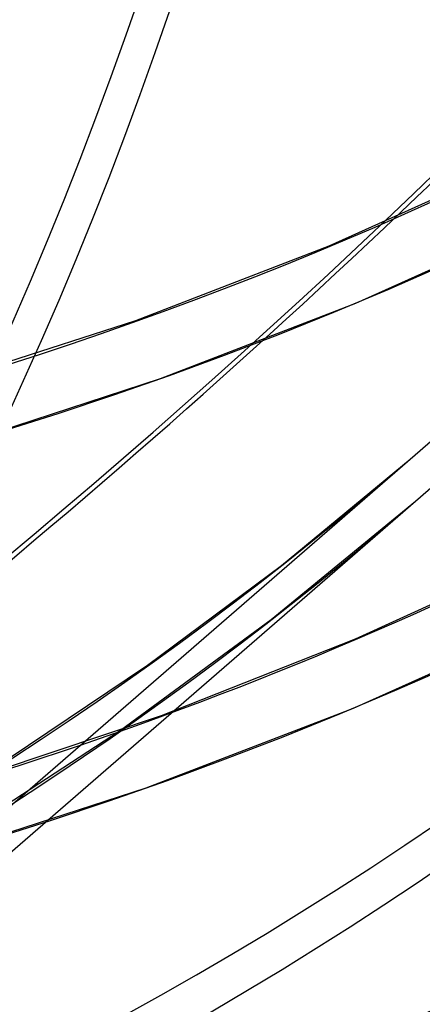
# Model space of a CAD drawing. Header units: millimetres. Extents: x -216 to 210, y -272 to 267.
# Tile 5 of 87: x 102 to 113, y -155 to -127. Entities that reach past the tile are written whole.
import ezdxf

# ---------------------------------------------------------------- set-up
doc = ezdxf.new("R2010")
doc.units = ezdxf.units.MM
doc.layers.add('MAIN-1', color=7, linetype='Continuous')

msp = doc.modelspace()

# ---------------------------------------------------------------- linework, layer by layer
at = {"layer": 'MAIN-1'}
for p, q in [((110.381, -133.154), (115.648, -130.786)), ((111.146, -134.775), (116.475, -132.375)), ((104.896, -135.268), (110.381, -133.154)), ((105.599, -136.919), (111.146, -134.775)), ((99.171, -137.124), (104.896, -135.268)), ((99.818, -138.799), (105.599, -136.919)), ((74.183, -172.55), (112.683, -139.208)), ((109.031, -142.218), (112.683, -139.208)), ((74.838, -173.306), (112.838, -140.397)), ((108.743, -143.753), (112.838, -140.397)), ((111.128, -144.302), (116.417, -141.889)), ((105.233, -145.048), (109.031, -142.218)), ((104.466, -146.886), (108.743, -143.753)), ((111.074, -146.267), (116.72, -143.732)), ((105.628, -146.471), (111.128, -144.302)), ((101.277, -147.706), (105.233, -145.048)), ((105.195, -148.528), (111.074, -146.267)), ((99.914, -148.386), (105.628, -146.471)), ((99.99, -149.805), (104.466, -146.886)), ((99.055, -150.511), (105.195, -148.528))]:
    msp.add_line(p, q, dxfattribs=at)
for centre, major_axis, ratio, start_param, end_param in [((-43, -37.239), (-117.838, 136.067), 0.75, -3.141592, -0.857072), ((-43, -37.239), (117.183, -135.311), 0.75, 0, 2.284521), ((0, 0), (-123.075, 142.115), 0.75, 0.713724, 3.855317), ((-0.5, -0.433), (123.73, -142.871), 0.75, -0.309845, 0.713724), ((-4.5, -3.897), (-117.183, 135.311), 0.75, 2.95075, 3.855317), ((-5, -4.33), (-117.838, 136.067), 0.75, -3.141592, -2.427868), ((21.329, 18.471), (-99.488, 114.879), 0.75, 1.534466, 3.034576), ((21.329, 18.471), (-108.629, 125.434), 0.75, 1.531491, 3.037551), ((21.329, 18.471), (-117.769, 135.988), 0.75, 1.528261, 3.04078), ((16.929, 14.661), (-123.628, 142.753), 0.75, 1.526873, 3.042168), ((12.529, 10.85), (-129.487, 149.519), 0.75, 1.524823, 3.044218), ((8.129, 7.04), (-129.487, 149.519), 0.75, 1.524823, 3.044218), ((3.729, 3.229), (128.315, -148.166), 0.75, -1.617121, -0.097023), ((3.729, 3.229), (-129.487, 149.519), 0.75, 1.524823, 3.044218), ((21.329, 18.471), (107.457, -124.08), 0.75, -0.992666, -0.104395), ((-45.839, 29.578), (-227.835, -9.799), 0.985418, 1.748363, 2.376681), ((-45.832, 29.408), (227.835, 9.799), 0.985418, -0.944262, -0.764911), ((21.329, 18.471), (116.597, -134.635), 0.75, -0.9653, -0.101829), ((16.929, 14.661), (122.456, -141.4), 0.75, -0.365173, -0.099403), ((-5, -4.33), (-117.838, 136.067), 0.75, 2.284521, 3.141593), ((12.529, 10.85), (128.315, -148.166), 0.75, -0.890907, -0.098144), ((8.129, 7.04), (128.315, -148.166), 0.75, -1.074251, -0.097023)]:
    msp.add_ellipse(centre, major_axis=major_axis, ratio=ratio, start_param=start_param, end_param=end_param, dxfattribs=at)

doc.saveas('drawing.dxf')
